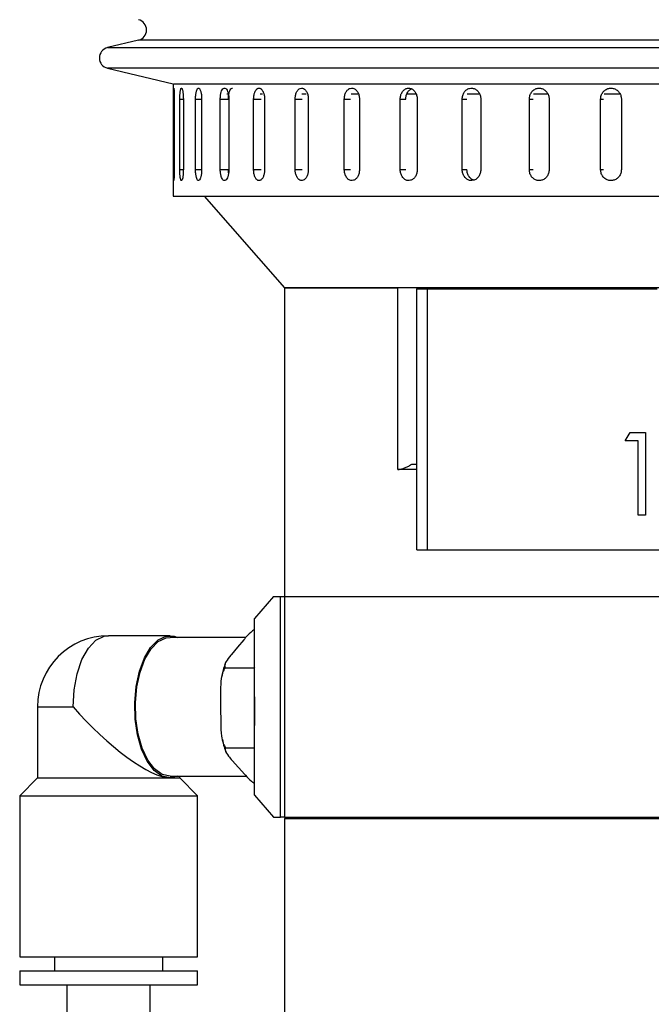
# Model space of a CAD drawing. Header units: inches. Extents: x 2.6 to 39.6, y 3.9 to 32.3.
# Tile 34 of 74: x 13.2 to 14.9, y 19.7 to 22.5. Entities that reach past the tile are written whole.
import ezdxf

# ---------------------------------------------------------------- set-up
doc = ezdxf.new("R2010")
doc.units = ezdxf.units.IN
doc.header["$MEASUREMENT"] = 0

msp = doc.modelspace()

# ---------------------------------------------------------------- linework, layer by layer
at = {"color": 7, "linetype": 'Continuous', "lineweight": 25}
for p, q in [((13.4935, 22.4045), (13.4058, 22.3837)), ((13.4058, 22.3837), (14.2983, 22.3837)), ((17.3214, 22.4045), (13.4935, 22.4045)), ((14.2983, 22.3837), (17.4092, 22.3837)), ((13.4058, 22.3253), (13.592, 22.2812)), ((17.4092, 22.3253), (13.4058, 22.3253)), ((13.592, 22.2812), (13.592, 21.9628)), ((13.5937, 22.2808), (14.4024, 22.2808)), ((14.4024, 22.2808), (17.2212, 22.2808)), ((13.7495, 22.2516), (13.7439, 22.2516)), ((13.8447, 22.2516), (13.8387, 22.2516)), ((13.9692, 22.2516), (13.9567, 22.2516)), ((14.1156, 22.2516), (14.0967, 22.2516)), ((14.2807, 22.2516), (14.252, 22.2516)), ((14.4587, 22.2516), (14.4249, 22.2516)), ((14.6523, 22.2516), (14.6129, 22.2516)), ((14.8577, 22.2516), (14.8134, 22.2516)), ((13.5925, 22.0378), (13.5925, 22.2378)), ((13.5925, 22.2378), (13.595, 22.2378)), ((13.595, 22.2378), (13.595, 22.0378)), ((13.6108, 22.0378), (13.6108, 22.2378)), ((13.6108, 22.2378), (13.6208, 22.2378)), ((13.6208, 22.2378), (13.6208, 22.0378)), ((13.6553, 22.0378), (13.6553, 22.2378)), ((13.6553, 22.2378), (13.6726, 22.2378)), ((13.6726, 22.2378), (13.6726, 22.0378)), ((13.7254, 22.0378), (13.7254, 22.2378)), ((13.7254, 22.2378), (13.7483, 22.2378)), ((13.7497, 22.2378), (13.7497, 22.0378)), ((13.82, 22.0378), (13.82, 22.2378)), ((13.82, 22.2378), (13.8416, 22.2378)), ((13.851, 22.2378), (13.851, 22.0378)), ((13.9378, 22.0378), (13.9378, 22.2378)), ((13.9378, 22.2378), (13.9577, 22.2378)), ((13.975, 22.2378), (13.975, 22.0378)), ((14.077, 22.0378), (14.077, 22.2378)), ((14.077, 22.2378), (14.0949, 22.2378)), ((14.1199, 22.2378), (14.1199, 22.0378)), ((14.2356, 22.0378), (14.2356, 22.2378)), ((14.2356, 22.2378), (14.2513, 22.2378)), ((14.2836, 22.2378), (14.2836, 22.0378)), ((14.4113, 22.0378), (14.4113, 22.2378)), ((14.4113, 22.2378), (14.4245, 22.2378)), ((14.4637, 22.2378), (14.4637, 22.0378)), ((14.6015, 22.0378), (14.6015, 22.2378)), ((14.6015, 22.2378), (14.6121, 22.2378)), ((14.6575, 22.2378), (14.6575, 22.0378)), ((14.8034, 22.0378), (14.8034, 22.2378)), ((14.8034, 22.2378), (14.8113, 22.2378)), ((14.8622, 22.2378), (14.8622, 22.0378)), ((13.5925, 22.0378), (13.595, 22.0378)), ((13.6108, 22.0378), (13.6208, 22.0378)), ((13.6553, 22.0378), (13.6726, 22.0378)), ((13.7254, 22.0378), (13.7483, 22.0378)), ((13.82, 22.0378), (13.8416, 22.0378)), ((13.9378, 22.0378), (13.9577, 22.0378)), ((14.077, 22.0378), (14.0949, 22.0378)), ((14.2356, 22.0378), (14.2513, 22.0378)), ((14.4113, 22.0378), (14.4245, 22.0378)), ((14.6015, 22.0378), (14.6121, 22.0378)), ((14.8034, 22.0378), (14.8113, 22.0378)), ((13.592, 21.9628), (17.223, 21.9628)), ((13.6794, 21.9628), (13.9075, 21.7028)), ((13.9075, 21.7028), (13.9075, 20.8278)), ((16.9075, 21.7028), (13.9075, 21.7028)), ((13.9075, 21.7028), (14.2289, 21.7028)), ((14.2289, 21.1878), (14.2289, 21.7028)), ((14.2825, 21.7028), (14.2825, 21.6998)), ((14.2825, 20.9598), (14.2825, 21.6998)), ((14.2825, 21.6998), (14.3125, 21.6998)), ((14.3125, 20.9598), (14.3125, 21.6998)), ((14.3125, 21.6998), (14.9637, 21.6998)), ((14.8733, 21.2691), (14.8871, 21.2931)), ((14.9094, 21.2691), (14.8733, 21.2691)), ((14.8871, 21.2931), (14.9304, 21.2931)), ((14.9094, 21.0586), (14.9094, 21.2691)), ((14.9304, 21.2931), (14.9304, 21.0586)), ((14.2825, 21.1878), (14.2289, 21.1878)), ((14.268, 21.2028), (14.2825, 21.2028)), ((14.9304, 21.0586), (14.9094, 21.0586)), ((14.2825, 20.9598), (14.3125, 20.9598)), ((14.3125, 20.9598), (16.5025, 20.9598)), ((13.8764, 20.8278), (13.8223, 20.7653)), ((13.8764, 20.8278), (13.8959, 20.8278)), ((13.8959, 20.2028), (13.8959, 20.8278)), ((13.8959, 20.8278), (13.9075, 20.8278)), ((13.9075, 20.8278), (13.9075, 20.2028)), ((13.9075, 20.8278), (16.9075, 20.8278)), ((13.8223, 20.2653), (13.8223, 20.7653)), ((13.5835, 20.7169), (13.4089, 20.7169)), ((13.798, 20.7122), (13.5835, 20.7122)), ((13.7744, 20.6843), (13.7568, 20.6634)), ((13.792, 20.7053), (13.7744, 20.6843)), ((13.7387, 20.6261), (13.8211, 20.6261)), ((13.8223, 20.6275), (13.8211, 20.6261)), ((13.8211, 20.6261), (13.8223, 20.4621)), ((13.7262, 20.5533), (13.7265, 20.5124)), ((13.2073, 20.5153), (13.2073, 20.3136)), ((13.2073, 20.5153), (13.3081, 20.5153)), ((13.7265, 20.5124), (13.7268, 20.4715)), ((13.7404, 20.3988), (13.8223, 20.3988)), ((13.7591, 20.3634), (13.7769, 20.3434)), ((13.5835, 20.3185), (13.7996, 20.3185)), ((13.6105, 20.3136), (13.6105, 20.3185)), ((13.7769, 20.3434), (13.7948, 20.3235)), ((13.2073, 20.3136), (13.1569, 20.2632)), ((13.2073, 20.3136), (13.6105, 20.3136)), ((13.6609, 20.2632), (13.6105, 20.3136)), ((13.1569, 20.2632), (13.1569, 19.8065)), ((13.1569, 20.2632), (13.6609, 20.2632)), ((13.6609, 19.8065), (13.6609, 20.2632)), ((13.8223, 20.2653), (13.8764, 20.2028)), ((13.8764, 20.2028), (13.8959, 20.2028)), ((13.9075, 20.2028), (13.8959, 20.2028)), ((13.9125, 20.2028), (13.9075, 20.1978)), ((13.9075, 20.2028), (16.9075, 20.2028)), ((13.9075, 20.1978), (13.9075, 19.2078)), ((16.9075, 20.1978), (13.9075, 20.1978)), ((13.1569, 19.8065), (13.6609, 19.8065)), ((13.2554, 19.8065), (13.2554, 19.7671)), ((13.5624, 19.7671), (13.5624, 19.8065)), ((13.1569, 19.7671), (13.1569, 19.7277)), ((13.1569, 19.7671), (13.6609, 19.7671)), ((13.6609, 19.7277), (13.6609, 19.7671)), ((13.1569, 19.7277), (13.6609, 19.7277)), ((13.2908, 19.7277), (13.2908, 18.8029)), ((13.527, 18.8029), (13.527, 19.7277))]:
    msp.add_line(p, q, dxfattribs=at)
at = {"color": 7, "linetype": 'Continuous', "lineweight": 25, "flags": 128}
for points in [[(14.4892, 21.7028), (14.4869, 21.702), (14.4825, 21.6998)], [(13.3081, 20.5153), (13.311, 20.5636), (13.3197, 20.609), (13.3335, 20.649), (13.3517, 20.6812), (13.3732, 20.7038), (13.3968, 20.7154), (13.4089, 20.7169)], [(13.6052, 20.3185), (13.5835, 20.3138), (13.5602, 20.3192), (13.5382, 20.3352), (13.5187, 20.3609), (13.5026, 20.395), (13.4909, 20.4355), (13.4842, 20.4803), (13.4829, 20.527), (13.4869, 20.5731), (13.4962, 20.6161), (13.5102, 20.6537), (13.5281, 20.6837), (13.549, 20.7047), (13.5718, 20.7155), (13.5952, 20.7155), (13.6052, 20.7122)], [(13.5835, 20.3185), (13.5608, 20.3238), (13.5393, 20.3394), (13.5202, 20.3645), (13.5045, 20.3978), (13.4931, 20.4374), (13.4865, 20.4811), (13.4852, 20.5268), (13.4892, 20.5718), (13.4982, 20.6138), (13.5119, 20.6504), (13.5294, 20.6798), (13.5498, 20.7003), (13.572, 20.7108), (13.5835, 20.7122)]]:
    msp.add_lwpolyline(points, dxfattribs=at)
at = {"color": 7, "linetype": 'Continuous', "lineweight": 25}
for centre, radius, start, end in [((13.4866, 22.4337), 0.03, 283.3212, 76.6788), ((13.4127, 22.3545), 0.03, 103.3212, 256.6788), ((13.4089, 20.5153), 0.2016, 90, 180)]:
    msp.add_arc(centre, radius, start, end, dxfattribs=at)
msp.add_ellipse((13.4089, 20.5153), major_axis=(-0.1947, 0.1947), ratio=0.267949, start_param=1.308997, end_param=2.879793, dxfattribs=at)
for points, knots in [([(13.5925, 22.2378), (13.5925, 22.2413), (13.5925, 22.2483), (13.5926, 22.2576), (13.5929, 22.2646), (13.5932, 22.2687), (13.5936, 22.2692), (13.5941, 22.2662), (13.5945, 22.26), (13.5948, 22.2514), (13.595, 22.2435), (13.595, 22.2389), (13.595, 22.2378)], [0, 0, 0, 0, 0.107362, 0.214723, 0.322094, 0.429472, 0.536839, 0.644195, 0.751556, 0.858932, 0.966307, 1, 1, 1, 1]), ([(13.6108, 22.2378), (13.6108, 22.2395), (13.6108, 22.243), (13.611, 22.2481), (13.6114, 22.2529), (13.6118, 22.2572), (13.6123, 22.2611), (13.6129, 22.2642), (13.6137, 22.2666), (13.6144, 22.2682), (13.6153, 22.2689), (13.6161, 22.2688), (13.6169, 22.2677), (13.6178, 22.2659), (13.6185, 22.2632), (13.6192, 22.2598), (13.6198, 22.2557), (13.6203, 22.2512), (13.6206, 22.2463), (13.6207, 22.2418), (13.6208, 22.2389), (13.6208, 22.2378)], [0, 0, 0, 0, 0.05292, 0.107375, 0.160295, 0.214749, 0.267674, 0.322133, 0.375061, 0.429523, 0.482446, 0.536903, 0.58982, 0.644272, 0.697192, 0.751646, 0.804573, 0.859035, 0.911961, 0.966423, 1, 1, 1, 1]), ([(13.6553, 22.2378), (13.6554, 22.2395), (13.6554, 22.243), (13.6558, 22.2481), (13.6563, 22.2529), (13.6571, 22.2572), (13.6581, 22.2611), (13.6592, 22.2642), (13.6604, 22.2666), (13.6618, 22.2682), (13.6633, 22.2689), (13.6647, 22.2688), (13.6662, 22.2677), (13.6675, 22.2659), (13.6688, 22.2632), (13.67, 22.2598), (13.671, 22.2557), (13.6718, 22.2512), (13.6723, 22.2463), (13.6726, 22.2418), (13.6726, 22.2389), (13.6726, 22.2378)], [0, 0, 0, 0, 0.05292, 0.107375, 0.160295, 0.214749, 0.267674, 0.322133, 0.375061, 0.429523, 0.482446, 0.536903, 0.58982, 0.644272, 0.697192, 0.751646, 0.804573, 0.859035, 0.911961, 0.966423, 1, 1, 1, 1]), ([(13.7254, 22.2378), (13.7256, 22.2413), (13.7258, 22.2483), (13.7278, 22.2576), (13.7308, 22.2646), (13.7346, 22.2687), (13.7388, 22.2692), (13.7428, 22.2662), (13.7463, 22.26), (13.7487, 22.2514), (13.7497, 22.2435), (13.7497, 22.2389), (13.7497, 22.2378)], [0, 0, 0, 0, 0.107362, 0.214723, 0.322094, 0.429472, 0.536839, 0.644195, 0.751556, 0.858932, 0.966307, 1, 1, 1, 1]), ([(13.7484, 22.2378), (13.7486, 22.2413), (13.7488, 22.2483), (13.7508, 22.2576), (13.7538, 22.2645), (13.7572, 22.2685), (13.7594, 22.2684), (13.7603, 22.2684)], [0, 0, 0, 0, 0.214723, 0.429445, 0.644188, 0.858943, 1, 1, 1, 1]), ([(13.82, 22.2378), (13.82, 22.2387), (13.8201, 22.2404), (13.8202, 22.243), (13.8205, 22.2456), (13.8209, 22.2481), (13.8215, 22.2513), (13.8223, 22.2544), (13.8233, 22.2572), (13.8244, 22.2598), (13.8257, 22.2622), (13.8271, 22.2641), (13.8282, 22.2654), (13.8294, 22.2665), (13.8306, 22.2674), (13.8319, 22.2681), (13.8336, 22.2687), (13.8353, 22.2689), (13.8371, 22.2687), (13.8388, 22.2681), (13.8405, 22.2671), (13.8421, 22.2657), (13.8437, 22.2641), (13.8451, 22.2621), (13.8464, 22.2597), (13.8476, 22.2571), (13.8487, 22.2542), (13.8495, 22.2512), (13.8502, 22.2479), (13.8507, 22.2446), (13.8509, 22.2417), (13.851, 22.24), (13.851, 22.2389), (13.851, 22.2381), (13.851, 22.2378)], [0, 0, 0, 0, 0.026377, 0.052937, 0.080075, 0.107412, 0.133789, 0.187439, 0.214776, 0.241156, 0.294811, 0.32215, 0.348531, 0.375095, 0.402237, 0.429579, 0.455957, 0.50961, 0.536949, 0.563324, 0.616971, 0.644307, 0.670684, 0.724334, 0.751671, 0.778052, 0.831709, 0.85905, 0.88543, 0.939087, 0.966428, 0.974807, 0.991592, 1, 1, 1, 1]), ([(13.9378, 22.2378), (13.938, 22.2413), (13.9384, 22.2483), (13.9415, 22.2576), (13.9462, 22.2646), (13.952, 22.2687), (13.9584, 22.2692), (13.9646, 22.2662), (13.9698, 22.26), (13.9735, 22.2514), (13.9749, 22.2435), (13.975, 22.2389), (13.975, 22.2378)], [0, 0, 0, 0, 0.107362, 0.214723, 0.322094, 0.429472, 0.536839, 0.644195, 0.751556, 0.858932, 0.966307, 1, 1, 1, 1]), ([(14.077, 22.2378), (14.0772, 22.2413), (14.0777, 22.2483), (14.0813, 22.2576), (14.0867, 22.2646), (14.0935, 22.2687), (14.1008, 22.2692), (14.1079, 22.2662), (14.1139, 22.26), (14.1182, 22.2514), (14.1198, 22.2435), (14.1199, 22.2389), (14.1199, 22.2378)], [0, 0, 0, 0, 0.107362, 0.214723, 0.322094, 0.429472, 0.536839, 0.644195, 0.751556, 0.858932, 0.966307, 1, 1, 1, 1]), ([(14.2356, 22.2378), (14.2356, 22.2395), (14.2358, 22.243), (14.2368, 22.2481), (14.2384, 22.2529), (14.2407, 22.2572), (14.2434, 22.2611), (14.2466, 22.2642), (14.2503, 22.2666), (14.2541, 22.2682), (14.2581, 22.2689), (14.2622, 22.2688), (14.2662, 22.2677), (14.27, 22.2659), (14.2735, 22.2632), (14.2766, 22.2598), (14.2793, 22.2557), (14.2813, 22.2512), (14.2828, 22.2463), (14.2835, 22.2418), (14.2836, 22.2389), (14.2836, 22.2378)], [0, 0, 0, 0, 0.05292, 0.107375, 0.160295, 0.214749, 0.267674, 0.322133, 0.375061, 0.429523, 0.482446, 0.536903, 0.58982, 0.644272, 0.697192, 0.751646, 0.804573, 0.859035, 0.911961, 0.966423, 1, 1, 1, 1]), ([(14.2514, 22.2378), (14.2515, 22.2395), (14.2516, 22.243), (14.2526, 22.2481), (14.2542, 22.2529), (14.2565, 22.2572), (14.2592, 22.2611), (14.2625, 22.2642), (14.2652, 22.2662), (14.2669, 22.2668), (14.2673, 22.267)], [0, 0, 0, 0, 0.134685, 0.273277, 0.407962, 0.546552, 0.68125, 0.819854, 0.954559, 1, 1, 1, 1]), ([(14.4113, 22.2378), (14.4115, 22.2413), (14.4121, 22.2483), (14.4166, 22.2576), (14.4232, 22.2646), (14.4315, 22.2687), (14.4404, 22.2692), (14.449, 22.2662), (14.4564, 22.26), (14.4615, 22.2514), (14.4635, 22.2435), (14.4636, 22.2389), (14.4637, 22.2378)], [0, 0, 0, 0, 0.107362, 0.214723, 0.322094, 0.429472, 0.536839, 0.644195, 0.751556, 0.858932, 0.966307, 1, 1, 1, 1]), ([(14.6015, 22.2378), (14.6015, 22.2395), (14.6017, 22.243), (14.6029, 22.2481), (14.6048, 22.2529), (14.6074, 22.2572), (14.6107, 22.2611), (14.6144, 22.2642), (14.6187, 22.2666), (14.6231, 22.2682), (14.6279, 22.2689), (14.6326, 22.2688), (14.6372, 22.2677), (14.6417, 22.2659), (14.6458, 22.2632), (14.6494, 22.2598), (14.6525, 22.2557), (14.6549, 22.2512), (14.6565, 22.2463), (14.6574, 22.2418), (14.6575, 22.2389), (14.6575, 22.2378)], [0, 0, 0, 0, 0.05292, 0.107375, 0.160295, 0.214749, 0.267674, 0.322133, 0.375061, 0.429523, 0.482446, 0.536903, 0.58982, 0.644272, 0.697192, 0.751646, 0.804573, 0.859035, 0.911961, 0.966423, 1, 1, 1, 1]), ([(14.8034, 22.2378), (14.8035, 22.2395), (14.8037, 22.243), (14.8049, 22.2481), (14.807, 22.2529), (14.8097, 22.2572), (14.8131, 22.2611), (14.8171, 22.2642), (14.8215, 22.2666), (14.8262, 22.2682), (14.8312, 22.2689), (14.8361, 22.2688), (14.841, 22.2677), (14.8457, 22.2659), (14.85, 22.2632), (14.8538, 22.2598), (14.857, 22.2557), (14.8595, 22.2512), (14.8613, 22.2463), (14.8621, 22.2418), (14.8622, 22.2389), (14.8622, 22.2378)], [0, 0, 0, 0, 0.05292, 0.107375, 0.160295, 0.214749, 0.267674, 0.322133, 0.375061, 0.429523, 0.482446, 0.536903, 0.58982, 0.644272, 0.697192, 0.751646, 0.804573, 0.859035, 0.911961, 0.966423, 1, 1, 1, 1]), ([(13.595, 22.0378), (13.595, 22.0343), (13.5949, 22.0274), (13.5946, 22.0181), (13.5942, 22.011), (13.5937, 22.007), (13.5933, 22.0064), (13.593, 22.0094), (13.5927, 22.0156), (13.5925, 22.0243), (13.5925, 22.0322), (13.5925, 22.0367), (13.5925, 22.0378)], [0, 0, 0, 0, 0.107362, 0.214723, 0.322094, 0.429472, 0.536839, 0.644195, 0.751556, 0.858932, 0.966307, 1, 1, 1, 1]), ([(13.6208, 22.0378), (13.6207, 22.0343), (13.6206, 22.0274), (13.6196, 22.0181), (13.6183, 22.011), (13.6166, 22.007), (13.6149, 22.0064), (13.6133, 22.0094), (13.6121, 22.0156), (13.6112, 22.0243), (13.6108, 22.0322), (13.6108, 22.0367), (13.6108, 22.0378)], [0, 0, 0, 0, 0.1073618, 0.2147232, 0.3220944, 0.429472, 0.536839, 0.6441948, 0.7515565, 0.8589318, 0.9663073, 1, 1, 1, 1]), ([(13.6726, 22.0378), (13.6725, 22.0343), (13.6723, 22.0274), (13.6707, 22.0181), (13.6684, 22.011), (13.6656, 22.007), (13.6627, 22.0064), (13.6599, 22.0094), (13.6576, 22.0156), (13.656, 22.0243), (13.6554, 22.0322), (13.6554, 22.0367), (13.6553, 22.0378)], [0, 0, 0, 0, 0.107362, 0.214723, 0.322094, 0.429472, 0.536839, 0.644195, 0.751556, 0.858932, 0.966307, 1, 1, 1, 1]), ([(13.7497, 22.0378), (13.7496, 22.0343), (13.7493, 22.0274), (13.7471, 22.0181), (13.744, 22.011), (13.7401, 22.007), (13.7359, 22.0064), (13.732, 22.0094), (13.7287, 22.0156), (13.7264, 22.0243), (13.7255, 22.0322), (13.7254, 22.0367), (13.7254, 22.0378)], [0, 0, 0, 0, 0.107362, 0.214723, 0.322094, 0.429472, 0.536839, 0.644195, 0.751556, 0.858932, 0.966307, 1, 1, 1, 1]), ([(13.7491, 22.0288), (13.7488, 22.0307), (13.7484, 22.0336), (13.7484, 22.0367), (13.7484, 22.0378)], [0, 0, 0, 0, 0.6479478, 1, 1, 1, 1]), ([(13.851, 22.0378), (13.851, 22.0361), (13.8509, 22.0326), (13.8502, 22.0276), (13.8491, 22.0228), (13.8476, 22.0184), (13.8458, 22.0146), (13.8437, 22.0114), (13.8413, 22.009), (13.8388, 22.0075), (13.8361, 22.0067), (13.8335, 22.0069), (13.831, 22.0079), (13.8286, 22.0098), (13.8263, 22.0125), (13.8244, 22.0159), (13.8227, 22.0199), (13.8214, 22.0244), (13.8205, 22.0294), (13.8202, 22.0333), (13.82, 22.0362), (13.82, 22.0373), (13.82, 22.0378)], [0, 0, 0, 0, 0.052919, 0.107373, 0.160293, 0.214746, 0.26767, 0.322129, 0.375056, 0.429518, 0.48244, 0.536897, 0.589814, 0.644264, 0.697184, 0.751638, 0.804564, 0.859025, 0.91195, 0.966412, 0.983183, 1, 1, 1, 1]), ([(13.975, 22.0378), (13.9748, 22.0343), (13.9744, 22.0274), (13.9711, 22.0181), (13.9663, 22.011), (13.9604, 22.007), (13.954, 22.0064), (13.9479, 22.0094), (13.9428, 22.0156), (13.9392, 22.0243), (13.9379, 22.0322), (13.9378, 22.0367), (13.9378, 22.0378)], [0, 0, 0, 0, 0.1073618, 0.2147232, 0.3220944, 0.429472, 0.536839, 0.6441948, 0.7515565, 0.8589318, 0.9663073, 1, 1, 1, 1]), ([(14.1199, 22.0378), (14.1197, 22.0343), (14.1192, 22.0274), (14.1155, 22.0181), (14.1099, 22.011), (14.1031, 22.007), (14.0957, 22.0064), (14.0887, 22.0094), (14.0828, 22.0156), (14.0787, 22.0243), (14.0771, 22.0322), (14.077, 22.0367), (14.077, 22.0378)], [0, 0, 0, 0, 0.1073618, 0.2147232, 0.3220944, 0.429472, 0.536839, 0.6441948, 0.7515565, 0.8589318, 0.9663073, 1, 1, 1, 1]), ([(14.2836, 22.0378), (14.2833, 22.0343), (14.2828, 22.0274), (14.2786, 22.0181), (14.2725, 22.011), (14.2648, 22.007), (14.2566, 22.0064), (14.2487, 22.0094), (14.2421, 22.0156), (14.2375, 22.0243), (14.2357, 22.0322), (14.2356, 22.0367), (14.2356, 22.0378)], [0, 0, 0, 0, 0.107362, 0.214723, 0.322094, 0.429472, 0.536839, 0.644195, 0.751556, 0.858932, 0.966307, 1, 1, 1, 1]), ([(14.4637, 22.0378), (14.4634, 22.0343), (14.4628, 22.0274), (14.4582, 22.0181), (14.4515, 22.011), (14.4432, 22.007), (14.4342, 22.0064), (14.4256, 22.0094), (14.4184, 22.0156), (14.4133, 22.0243), (14.4114, 22.0322), (14.4113, 22.0367), (14.4113, 22.0378)], [0, 0, 0, 0, 0.107362, 0.214723, 0.322094, 0.429472, 0.536839, 0.644195, 0.751556, 0.858932, 0.966307, 1, 1, 1, 1]), ([(14.4443, 22.0082), (14.4426, 22.0087), (14.438, 22.01), (14.4318, 22.0157), (14.4267, 22.0243), (14.4248, 22.0322), (14.4246, 22.0367), (14.4246, 22.0378)], [0, 0, 0, 0, 0.154466, 0.409598, 0.664764, 0.91993, 1, 1, 1, 1]), ([(14.6575, 22.0378), (14.6574, 22.0361), (14.6573, 22.0326), (14.656, 22.0276), (14.6541, 22.0228), (14.6514, 22.0184), (14.6481, 22.0146), (14.6443, 22.0114), (14.6401, 22.009), (14.6356, 22.0075), (14.6309, 22.0067), (14.6261, 22.0069), (14.6215, 22.0079), (14.6171, 22.0098), (14.613, 22.0125), (14.6094, 22.0159), (14.6064, 22.0199), (14.604, 22.0244), (14.6024, 22.0294), (14.6016, 22.0339), (14.6015, 22.0367), (14.6015, 22.0378)], [0, 0, 0, 0, 0.05292, 0.107375, 0.160295, 0.214749, 0.267674, 0.322133, 0.375061, 0.429523, 0.482446, 0.536903, 0.58982, 0.644272, 0.697192, 0.751646, 0.804573, 0.859035, 0.911961, 0.966423, 1, 1, 1, 1]), ([(14.8622, 22.0378), (14.8622, 22.0361), (14.862, 22.0326), (14.8607, 22.0276), (14.8587, 22.0228), (14.8559, 22.0184), (14.8525, 22.0146), (14.8485, 22.0114), (14.844, 22.009), (14.8393, 22.0075), (14.8343, 22.0067), (14.8294, 22.0069), (14.8245, 22.0079), (14.8199, 22.0098), (14.8156, 22.0125), (14.8118, 22.0159), (14.8086, 22.0199), (14.8061, 22.0244), (14.8044, 22.0294), (14.8035, 22.0339), (14.8035, 22.0367), (14.8034, 22.0378)], [0, 0, 0, 0, 0.05292, 0.107375, 0.160295, 0.214749, 0.267674, 0.322133, 0.375061, 0.429523, 0.482446, 0.536903, 0.58982, 0.644272, 0.697192, 0.751646, 0.804573, 0.859035, 0.911961, 0.966423, 1, 1, 1, 1]), ([(14.2289, 21.1878), (14.231, 21.188), (14.2352, 21.1883), (14.2436, 21.1907), (14.2527, 21.1943), (14.2612, 21.1985), (14.266, 21.2015), (14.268, 21.2028)], [0, 0, 0, 0, 0.196893, 0.393403, 0.59985, 0.831825, 1, 1, 1, 1]), ([(13.8223, 20.7344), (13.8155, 20.7289), (13.8036, 20.7194), (13.7955, 20.7095), (13.792, 20.7053)], [0, 0, 0, 0, 0.5698057, 1, 1, 1, 1]), ([(13.7568, 20.6634), (13.7563, 20.6627), (13.7507, 20.656), (13.7427, 20.6456), (13.7367, 20.6334), (13.7382, 20.6281), (13.7387, 20.6261)], [0, 0, 0, 0, 0.052873, 0.517957, 0.809655, 1, 1, 1, 1]), ([(13.7387, 20.6261), (13.7363, 20.6217), (13.7285, 20.6074), (13.7263, 20.5814), (13.7262, 20.5615), (13.7262, 20.5533)], [0, 0, 0, 0, 0.204356, 0.673363, 1, 1, 1, 1]), ([(13.7397, 20.6371), (13.7375, 20.6315), (13.7332, 20.6203), (13.7309, 20.6074), (13.7298, 20.601)], [0, 0, 0, 0, 0.507257, 1, 1, 1, 1]), ([(13.7268, 20.4715), (13.7268, 20.4702), (13.7269, 20.4571), (13.7278, 20.4369), (13.7322, 20.413), (13.7381, 20.4028), (13.7404, 20.3988)], [0, 0, 0, 0, 0.052977, 0.518036, 0.80972, 1, 1, 1, 1]), ([(13.7313, 20.423), (13.7327, 20.4158), (13.7352, 20.4033), (13.7396, 20.3928), (13.7415, 20.3884)], [0, 0, 0, 0, 0.575543, 1, 1, 1, 1]), ([(13.7404, 20.3988), (13.7399, 20.3967), (13.7382, 20.3897), (13.7472, 20.377), (13.7556, 20.3673), (13.7591, 20.3634)], [0, 0, 0, 0, 0.204336, 0.673302, 1, 1, 1, 1]), ([(13.7948, 20.3235), (13.7954, 20.3228), (13.8011, 20.3165), (13.8087, 20.3078), (13.8194, 20.3003), (13.8223, 20.2982)], [0, 0, 0, 0, 0.076206, 0.74653, 1, 1, 1, 1])]:
    msp.add_open_spline(points, degree=3, knots=knots, dxfattribs=at)

doc.saveas('drawing.dxf')
